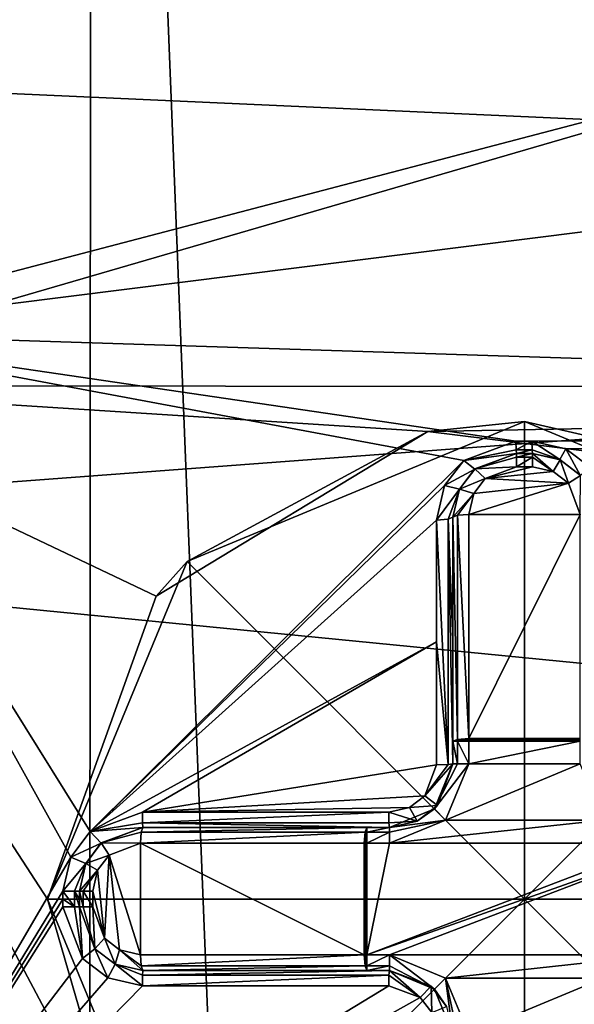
# Model space of a CAD drawing. Header units: millimetres. Extents: x -35 to 35, y -22 to 87.
# Tile 41 of 47: x -7.68 to -4.19, y 68.34 to 74.53. Entities that reach past the tile are written whole.
import ezdxf

# ---------------------------------------------------------------- set-up
doc = ezdxf.new("R2010")
doc.units = ezdxf.units.MM
doc.header["$LTSCALE"] = 65.185185
for name, color, linetype in [('261', 7, 'CONTINUOUS'), ('262', 7, 'CONTINUOUS'), ('265', 7, 'CONTINUOUS'), ('266', 7, 'CONTINUOUS'), ('267', 7, 'CONTINUOUS'), ('268', 7, 'CONTINUOUS'), ('269', 7, 'CONTINUOUS'), ('270', 7, 'CONTINUOUS'), ('282', 7, 'CONTINUOUS'), ('283', 7, 'CONTINUOUS'), ('284', 7, 'CONTINUOUS'), ('285', 7, 'CONTINUOUS'), ('286', 7, 'CONTINUOUS'), ('289', 7, 'CONTINUOUS'), ('290', 7, 'CONTINUOUS'), ('292', 7, 'CONTINUOUS'), ('294', 7, 'CONTINUOUS'), ('295', 7, 'CONTINUOUS'), ('296', 7, 'CONTINUOUS'), ('297', 7, 'CONTINUOUS'), ('298', 7, 'CONTINUOUS'), ('299', 7, 'CONTINUOUS'), ('300', 7, 'CONTINUOUS'), ('301', 7, 'CONTINUOUS'), ('302', 7, 'CONTINUOUS'), ('303', 7, 'CONTINUOUS'), ('304', 7, 'CONTINUOUS'), ('325', 7, 'CONTINUOUS'), ('326', 7, 'CONTINUOUS'), ('327', 7, 'CONTINUOUS'), ('328', 7, 'CONTINUOUS'), ('329', 7, 'CONTINUOUS'), ('330', 7, 'CONTINUOUS'), ('331', 7, 'CONTINUOUS'), ('343', 7, 'CONTINUOUS'), ('344', 7, 'CONTINUOUS'), ('345', 7, 'CONTINUOUS'), ('346', 7, 'CONTINUOUS'), ('347', 7, 'CONTINUOUS'), ('348', 7, 'CONTINUOUS'), ('349', 7, 'CONTINUOUS'), ('350', 7, 'CONTINUOUS'), ('351', 7, 'CONTINUOUS'), ('357', 7, 'CONTINUOUS'), ('358', 7, 'CONTINUOUS'), ('359', 7, 'CONTINUOUS'), ('458', 7, 'CONTINUOUS'), ('490', 7, 'CONTINUOUS'), ('493', 7, 'CONTINUOUS'), ('494', 7, 'CONTINUOUS'), ('495', 7, 'CONTINUOUS'), ('496', 7, 'CONTINUOUS')]:
    doc.layers.add(name, color=color, linetype=linetype)

msp = doc.modelspace()

# ---------------------------------------------------------------- linework, layer by layer
at = {"layer": '261', "color": 7, "linetype": 'CONTINUOUS', "true_color": 0x4d4d4d}
for points in [[(13.8082, 77.0385, 3.7066), (12.6706, 73.1444, 6.6531), (-13.9448, 76.8803, 5.1735), (13.8082, 77.0385, 3.7066)], [(-13.9448, 76.8803, 5.1735), (12.6706, 73.1444, 6.6531), (-13.0053, 74.2979, 7.0079), (-13.9448, 76.8803, 5.1735)], [(-13.0053, 74.2979, 7.0079), (12.6706, 73.1444, 6.6531), (-12.289, 71.2793, 8.0686), (-13.0053, 74.2979, 7.0079)], [(12.6706, 73.1444, 6.6531), (12.1845, 68.8803, 7.5199), (-12.289, 71.2793, 8.0686), (12.6706, 73.1444, 6.6531)], [(-12.289, 71.2793, 8.0686), (12.1845, 68.8803, 7.5199), (-12.193, 67.4863, 8.1959), (-12.289, 71.2793, 8.0686)], [(12.1845, 68.8803, 7.5199), (12.6665, 64.8737, 6.661), (-12.193, 67.4863, 8.1959), (12.1845, 68.8803, 7.5199)]]:
    msp.add_3dface(points, dxfattribs=at)
at = {"layer": '262', "color": 7, "linetype": 'CONTINUOUS', "true_color": 0x4d4d4d}
for points in [[(-9.1893, 77.986, 6.0445), (-9.1893, 72.5579, 9.2431), (9.2932, 77.3976, 5.6423), (-9.1893, 77.986, 6.0445)], [(9.2932, 77.3976, 5.6423), (-9.1893, 72.5579, 9.2431), (9.2932, 74.8814, 7.5175), (9.2932, 77.3976, 5.6423)], [(9.2932, 74.8814, 7.5175), (-9.1893, 72.5579, 9.2431), (9.2932, 71.9663, 8.6794), (9.2932, 74.8814, 7.5175)], [(-4.8815, 71.7558, 9.2812), (-4.5538, 71.8771, 9.2406), (-9.1893, 72.5579, 9.2431), (-4.8815, 71.7558, 9.2812)], [(-9.1893, 72.5579, 9.2431), (-4.5538, 71.8771, 9.2406), (9.2932, 71.9663, 8.6794), (-9.1893, 72.5579, 9.2431)], [(-7.2325, 69.4234, 9.6685), (-4.8815, 71.7558, 9.2812), (-9.1893, 72.5579, 9.2431), (-7.2325, 69.4234, 9.6685)], [(-7.3543, 69.264, 9.6774), (-7.2325, 69.4234, 9.6685), (-9.1893, 72.5579, 9.2431), (-7.3543, 69.264, 9.6774)], [(-9.1893, 66.1277, 9.4218), (-7.3543, 69.264, 9.6774), (-9.1893, 72.5579, 9.2431), (-9.1893, 66.1277, 9.4218)], [(-4.5538, 71.8771, 9.2406), (-4.4538, 71.8771, 9.2367), (9.2932, 71.9663, 8.6794), (-4.5538, 71.8771, 9.2406)], [(-4.4538, 71.8771, 9.2367), (-4.2394, 71.8288, 9.2397), (9.2932, 71.9663, 8.6794), (-4.4538, 71.8771, 9.2367)], [(-4.2394, 71.8288, 9.2397), (-4.0778, 71.7081, 9.2607), (9.2932, 71.9663, 8.6794), (-4.2394, 71.8288, 9.2397)], [(-5.0028, 71.5988, 9.3201), (-4.8815, 71.7558, 9.2812), (-7.2325, 69.4234, 9.6685), (-5.0028, 71.5988, 9.3201)], [(-5.0538, 71.3811, 9.366), (-5.0028, 71.5988, 9.3201), (-7.2325, 69.4234, 9.6685), (-5.0538, 71.3811, 9.366)], [(-5.0538, 70.6153, 9.4891), (-5.0538, 71.3811, 9.366), (-7.2325, 69.4234, 9.6685), (-5.0538, 70.6153, 9.4891)], [(-6.9038, 69.5457, 9.6514), (-5.0538, 70.6153, 9.4891), (-7.2325, 69.4234, 9.6685), (-6.9038, 69.5457, 9.6514)], [(-5.0538, 69.8433, 9.5648), (-5.0538, 70.6153, 9.4891), (-6.9038, 69.5457, 9.6514), (-5.0538, 69.8433, 9.5648)], [(-5.1272, 69.6482, 9.5792), (-5.0538, 69.8433, 9.5648), (-6.9038, 69.5457, 9.6514), (-5.1272, 69.6482, 9.5792)], [(-5.2228, 69.5757, 9.5864), (-5.1272, 69.6482, 9.5792), (-6.9038, 69.5457, 9.6514), (-5.2228, 69.5757, 9.5864)], [(-5.3538, 69.5457, 9.5927), (-5.2228, 69.5757, 9.5864), (-6.9038, 69.5457, 9.6514), (-5.3538, 69.5457, 9.5927)], [(-7.4038, 69.0496, 9.6819), (-7.3543, 69.264, 9.6774), (-9.1893, 66.1277, 9.4218), (-7.4038, 69.0496, 9.6819)], [(-7.4038, 69, 9.682), (-7.4038, 69.0496, 9.6819), (-9.1893, 66.1277, 9.4218), (-7.4038, 69, 9.682)], [(-7.4038, 68.9504, 9.6819), (-7.4038, 69, 9.682), (-9.1893, 66.1277, 9.4218), (-7.4038, 68.9504, 9.6819)], [(-7.2815, 68.6253, 9.6719), (-7.4038, 68.9504, 9.6819), (-9.1893, 66.1277, 9.4218), (-7.2815, 68.6253, 9.6719)], [(-4.126, 66.2443, 9.2519), (-4.4538, 66.1229, 9.2367), (9.2932, 68.8501, 9.0493), (-4.126, 66.2443, 9.2519)], [(9.2932, 68.8501, 9.0493), (-4.4538, 66.1229, 9.2367), (9.2932, 65.7441, 8.6021), (9.2932, 68.8501, 9.0493)], [(-7.1221, 68.5044, 9.6617), (-7.2815, 68.6253, 9.6719), (-9.1893, 66.1277, 9.4218), (-7.1221, 68.5044, 9.6617)], [(-6.9038, 68.4543, 9.6514), (-7.1221, 68.5044, 9.6617), (-9.1893, 66.1277, 9.4218), (-6.9038, 68.4543, 9.6514)], [(-5.3538, 68.4543, 9.5927), (-6.9038, 68.4543, 9.6514), (-9.1893, 66.1277, 9.4218), (-5.3538, 68.4543, 9.5927)], [(-5.1572, 68.3816, 9.5818), (-5.3538, 68.4543, 9.5927), (-9.1893, 66.1277, 9.4218), (-5.1572, 68.3816, 9.5818)], [(-5.0841, 68.2867, 9.574), (-5.1572, 68.3816, 9.5818), (-9.1893, 66.1277, 9.4218), (-5.0841, 68.2867, 9.574)]]:
    msp.add_3dface(points, dxfattribs=at)
at = {"layer": '265', "color": 7, "linetype": 'CONTINUOUS', "true_color": 0x4d4d4d}
for points in [[(-4.85, 69.9917, 10.5), (-4.85, 69.85, 10.5), (-4.15, 69.9917, 10.5), (-4.85, 69.9917, 10.5)], [(-4.15, 69.9917, 10.5), (-4.85, 69.85, 10.5), (-4.15, 69.85, 10.5), (-4.15, 69.9917, 10.5)], [(-4.85, 69.85, 10.5), (-4.9965, 69.4965, 10.5), (-4.15, 69.85, 10.5), (-4.85, 69.85, 10.5)], [(-4.15, 69.85, 10.5), (-4.9965, 69.4965, 10.5), (-4.0035, 69.4965, 10.5), (-4.15, 69.85, 10.5)], [(-4.9965, 69.4965, 10.5), (-5.35, 69.35, 10.5), (-4.0035, 69.4965, 10.5), (-4.9965, 69.4965, 10.5)], [(-4.0035, 69.4965, 10.5), (-5.35, 69.35, 10.5), (-3.65, 69.35, 10.5), (-4.0035, 69.4965, 10.5)], [(-5.4917, 68.65, 10.5), (-5.35, 68.65, 10.5), (-3.5083, 69.35, 10.5), (-5.4917, 68.65, 10.5)], [(-5.4917, 69.35, 10.5), (-5.4917, 68.65, 10.5), (-5.35, 69.35, 10.5), (-5.4917, 69.35, 10.5)], [(-5.35, 69.35, 10.5), (-5.4917, 68.65, 10.5), (-3.65, 69.35, 10.5), (-5.35, 69.35, 10.5)], [(-3.65, 69.35, 10.5), (-5.4917, 68.65, 10.5), (-3.5083, 69.35, 10.5), (-3.65, 69.35, 10.5)], [(-3.5083, 69.35, 10.5), (-5.35, 68.65, 10.5), (-3.65, 68.65, 10.5), (-3.5083, 69.35, 10.5)], [(-5.35, 68.65, 10.5), (-4.9965, 68.5035, 10.5), (-3.65, 68.65, 10.5), (-5.35, 68.65, 10.5)], [(-3.65, 68.65, 10.5), (-4.9965, 68.5035, 10.5), (-4.0035, 68.5035, 10.5), (-3.65, 68.65, 10.5)], [(-4.9965, 68.5035, 10.5), (-4.85, 68.15, 10.5), (-4.0035, 68.5035, 10.5), (-4.9965, 68.5035, 10.5)], [(-4.0035, 68.5035, 10.5), (-4.85, 68.15, 10.5), (-4.15, 68.15, 10.5), (-4.0035, 68.5035, 10.5)]]:
    msp.add_3dface(points, dxfattribs=at)
at = {"layer": '266', "color": 7, "linetype": 'CONTINUOUS', "true_color": 0x4d4d4d}
for points in [[(-4.55, 71.8, 9.3379), (-4.55, 71.8, 10.1153), (-4.45, 71.8, 9.334), (-4.55, 71.8, 9.3379)], [(-4.45, 71.8, 9.334), (-4.55, 71.8, 10.1153), (-4.45, 71.8, 10.1153), (-4.45, 71.8, 9.334)]]:
    msp.add_3dface(points, dxfattribs=at)
at = {"layer": '267', "color": 7, "linetype": 'CONTINUOUS', "true_color": 0x4d4d4d}
for points in [[(-4.95, 70.6281, 9.5882), (-4.95, 69.9917, 10.4), (-4.95, 71.4, 10.1653), (-4.95, 70.6281, 9.5882)], [(-4.95, 71.4, 9.4641), (-4.95, 70.6281, 9.5882), (-4.95, 71.4, 10.1653), (-4.95, 71.4, 9.4641)], [(-4.95, 69.85, 9.6646), (-4.95, 69.9917, 10.4), (-4.95, 70.6281, 9.5882), (-4.95, 69.85, 9.6646)], [(-4.95, 69.85, 10.4), (-4.95, 69.9917, 10.4), (-4.95, 69.85, 9.6646), (-4.95, 69.85, 10.4)]]:
    msp.add_3dface(points, dxfattribs=at)
at = {"layer": '268', "color": 7, "linetype": 'CONTINUOUS', "true_color": 0x4d4d4d}
for points in [[(-6.9, 69.45, 9.7512), (-6.9, 69.45, 10.1653), (-5.4917, 69.45, 10.4), (-6.9, 69.45, 9.7512)], [(-5.35, 69.45, 9.6925), (-6.9, 69.45, 9.7512), (-5.35, 69.45, 10.4), (-5.35, 69.45, 9.6925)], [(-5.35, 69.45, 10.4), (-6.9, 69.45, 9.7512), (-5.4917, 69.45, 10.4), (-5.35, 69.45, 10.4)]]:
    msp.add_3dface(points, dxfattribs=at)
at = {"layer": '269', "color": 7, "linetype": 'CONTINUOUS', "true_color": 0x4d4d4d}
for points in [[(-7.3, 69, 9.782), (-7.3, 68.95, 10.1153), (-7.3, 69.05, 9.7819), (-7.3, 69, 9.782)], [(-7.3, 69.05, 9.7819), (-7.3, 68.95, 10.1153), (-7.3, 69.05, 10.1153), (-7.3, 69.05, 9.7819)], [(-7.3, 68.95, 9.7819), (-7.3, 68.95, 10.1153), (-7.3, 69, 9.782), (-7.3, 68.95, 9.7819)]]:
    msp.add_3dface(points, dxfattribs=at)
at = {"layer": '270', "color": 7, "linetype": 'CONTINUOUS', "true_color": 0x4d4d4d}
for points in [[(-5.35, 68.55, 9.6925), (-5.4917, 68.55, 10.4), (-6.9, 68.55, 10.1653), (-5.35, 68.55, 9.6925)], [(-6.9, 68.55, 9.7512), (-5.35, 68.55, 9.6925), (-6.9, 68.55, 10.1653), (-6.9, 68.55, 9.7512)], [(-5.35, 68.55, 10.4), (-5.4917, 68.55, 10.4), (-5.35, 68.55, 9.6925), (-5.35, 68.55, 10.4)]]:
    msp.add_3dface(points, dxfattribs=at)
at = {"layer": '282', "color": 7, "linetype": 'CONTINUOUS', "true_color": 0x4d4d4d}
for points in [[(-4.45, 71.8, 9.334), (-4.45, 71.8, 10.1153), (-4.2759, 71.7601, 10.1203), (-4.45, 71.8, 9.334)], [(-4.2783, 71.7613, 9.337), (-4.45, 71.8, 9.334), (-4.2759, 71.7601, 10.1203), (-4.2783, 71.7613, 9.337)], [(-4.1492, 71.6637, 9.3583), (-4.2783, 71.7613, 9.337), (-4.2759, 71.7601, 10.1203), (-4.1492, 71.6637, 9.3583)], [(-4.148, 71.6623, 10.1325), (-4.1492, 71.6637, 9.3583), (-4.2759, 71.7601, 10.1203), (-4.148, 71.6623, 10.1325)]]:
    msp.add_3dface(points, dxfattribs=at)
at = {"layer": '283', "color": 7, "linetype": 'CONTINUOUS', "true_color": 0x4d4d4d}
for points in [[(-4.55, 71.8, 10.1153), (-4.55, 71.8, 9.3379), (-4.8122, 71.7021, 9.3787), (-4.55, 71.8, 10.1153)], [(-4.55, 71.8, 10.1153), (-4.8122, 71.7021, 9.3787), (-4.8121, 71.7022, 10.1275), (-4.55, 71.8, 10.1153)], [(-4.8121, 71.7022, 10.1275), (-4.9093, 71.5757, 9.4178), (-4.9095, 71.5754, 10.1434), (-4.8121, 71.7022, 10.1275)], [(-4.8122, 71.7021, 9.3787), (-4.9093, 71.5757, 9.4178), (-4.8121, 71.7022, 10.1275), (-4.8122, 71.7021, 9.3787)], [(-4.9093, 71.5757, 9.4178), (-4.95, 71.4, 9.4641), (-4.9095, 71.5754, 10.1434), (-4.9093, 71.5757, 9.4178)], [(-4.95, 71.4, 9.4641), (-4.95, 71.4, 10.1653), (-4.9095, 71.5754, 10.1434), (-4.95, 71.4, 9.4641)]]:
    msp.add_3dface(points, dxfattribs=at)
at = {"layer": '284', "color": 7, "linetype": 'CONTINUOUS', "true_color": 0x4d4d4d}
for points in [[(-6.9, 69.45, 10.1653), (-6.9, 69.45, 9.7512), (-7.163, 69.3514, 9.7684), (-6.9, 69.45, 10.1653)], [(-6.9, 69.45, 10.1653), (-7.163, 69.3514, 9.7684), (-7.1623, 69.352, 10.1325), (-6.9, 69.45, 10.1653)], [(-7.163, 69.3514, 9.7684), (-7.2606, 69.2231, 9.7773), (-7.2601, 69.2241, 10.1203), (-7.163, 69.3514, 9.7684)], [(-7.1623, 69.352, 10.1325), (-7.163, 69.3514, 9.7684), (-7.2601, 69.2241, 10.1203), (-7.1623, 69.352, 10.1325)], [(-7.3, 69.05, 9.7819), (-7.3, 69.05, 10.1153), (-7.2601, 69.2241, 10.1203), (-7.3, 69.05, 9.7819)], [(-7.2606, 69.2231, 9.7773), (-7.3, 69.05, 9.7819), (-7.2601, 69.2241, 10.1203), (-7.2606, 69.2231, 9.7773)]]:
    msp.add_3dface(points, dxfattribs=at)
at = {"layer": '285', "color": 7, "linetype": 'CONTINUOUS', "true_color": 0x4d4d4d}
for points in [[(-7.3, 68.95, 10.1153), (-7.3, 68.95, 9.7819), (-7.2022, 68.6879, 9.7718), (-7.3, 68.95, 10.1153)], [(-7.3, 68.95, 10.1153), (-7.2022, 68.6879, 9.7718), (-7.2022, 68.6879, 10.1275), (-7.3, 68.95, 10.1153)], [(-7.2022, 68.6879, 9.7718), (-7.0748, 68.5902, 9.7615), (-7.2022, 68.6879, 10.1275), (-7.2022, 68.6879, 9.7718)], [(-7.2022, 68.6879, 10.1275), (-7.0748, 68.5902, 9.7615), (-7.0754, 68.5905, 10.1434), (-7.2022, 68.6879, 10.1275)], [(-6.9, 68.55, 9.7512), (-6.9, 68.55, 10.1653), (-7.0754, 68.5905, 10.1434), (-6.9, 68.55, 9.7512)], [(-7.0748, 68.5902, 9.7615), (-6.9, 68.55, 9.7512), (-7.0754, 68.5905, 10.1434), (-7.0748, 68.5902, 9.7615)]]:
    msp.add_3dface(points, dxfattribs=at)
at = {"layer": '286', "color": 7, "linetype": 'CONTINUOUS', "true_color": 0x4d4d4d}
for points in [[(-5.0672, 69.5672, 10.4), (-4.95, 69.85, 10.4), (-5.0479, 69.5878, 9.679), (-5.0672, 69.5672, 10.4)], [(-4.95, 69.85, 10.4), (-4.95, 69.85, 9.6646), (-5.0479, 69.5878, 9.679), (-4.95, 69.85, 10.4)], [(-5.35, 69.45, 9.6925), (-5.35, 69.45, 10.4), (-5.0672, 69.5672, 10.4), (-5.35, 69.45, 9.6925)], [(-5.35, 69.45, 9.6925), (-5.0672, 69.5672, 10.4), (-5.1752, 69.4902, 9.6862), (-5.35, 69.45, 9.6925)], [(-5.1752, 69.4902, 9.6862), (-5.0672, 69.5672, 10.4), (-5.0479, 69.5878, 9.679), (-5.1752, 69.4902, 9.6862)]]:
    msp.add_3dface(points, dxfattribs=at)
at = {"layer": '289', "color": 7, "linetype": 'CONTINUOUS', "true_color": 0x4d4d4d}
for points in [[(-5.35, 68.55, 10.4), (-5.35, 68.55, 9.6925), (-5.0879, 68.4522, 9.6816), (-5.35, 68.55, 10.4)], [(-5.0672, 68.4328, 10.4), (-5.35, 68.55, 10.4), (-5.0879, 68.4522, 9.6816), (-5.0672, 68.4328, 10.4)], [(-4.9903, 68.3249, 9.6738), (-5.0672, 68.4328, 10.4), (-5.0879, 68.4522, 9.6816), (-4.9903, 68.3249, 9.6738)], [(-4.95, 68.15, 9.6646), (-4.95, 68.15, 10.4), (-5.0672, 68.4328, 10.4), (-4.95, 68.15, 9.6646)], [(-4.95, 68.15, 9.6646), (-5.0672, 68.4328, 10.4), (-4.9903, 68.3249, 9.6738), (-4.95, 68.15, 9.6646)]]:
    msp.add_3dface(points, dxfattribs=at)
at = {"layer": '290', "color": 7, "linetype": 'CONTINUOUS', "true_color": 0x4d4d4d}
for points in [[(-7.1132, 69.2765, 10.2311), (-6.9164, 68.65, 10.2639), (-6.9164, 69.35, 10.2639), (-7.1132, 69.2765, 10.2311)], [(-6.9164, 68.65, 10.2639), (-5.5082, 68.65, 10.4986), (-6.9164, 69.35, 10.2639), (-6.9164, 68.65, 10.2639)], [(-6.9164, 69.35, 10.2639), (-5.5082, 68.65, 10.4986), (-5.5082, 69.35, 10.4986), (-6.9164, 69.35, 10.2639)], [(-7.1864, 69.1804, 10.2189), (-7.1431, 68.7534, 10.2262), (-7.1132, 69.2765, 10.2311), (-7.1864, 69.1804, 10.2189)], [(-7.1431, 68.7534, 10.2262), (-7.0479, 68.6805, 10.242), (-7.1132, 69.2765, 10.2311), (-7.1431, 68.7534, 10.2262)], [(-7.0479, 68.6805, 10.242), (-6.9164, 68.65, 10.2639), (-7.1132, 69.2765, 10.2311), (-7.0479, 68.6805, 10.242)], [(-7.2164, 69.05, 10.2139), (-7.1431, 68.7534, 10.2262), (-7.1864, 69.1804, 10.2189), (-7.2164, 69.05, 10.2139)], [(-7.2164, 68.95, 10.2139), (-7.1431, 68.7534, 10.2262), (-7.2164, 69.05, 10.2139), (-7.2164, 68.95, 10.2139)]]:
    msp.add_3dface(points, dxfattribs=at)
at = {"layer": '292', "color": 7, "linetype": 'CONTINUOUS', "true_color": 0x4d4d4d}
for points in [[(-4.55, 71.7164, 10.2139), (-4.7466, 71.6431, 10.2262), (-4.45, 71.7164, 10.2139), (-4.55, 71.7164, 10.2139)], [(-4.45, 71.7164, 10.2139), (-4.7466, 71.6431, 10.2262), (-4.3196, 71.6864, 10.2189), (-4.45, 71.7164, 10.2139)], [(-4.3196, 71.6864, 10.2189), (-4.7466, 71.6431, 10.2262), (-4.2235, 71.6132, 10.2311), (-4.3196, 71.6864, 10.2189)], [(-4.85, 71.4164, 10.2639), (-4.15, 71.4164, 10.2639), (-4.2235, 71.6132, 10.2311), (-4.85, 71.4164, 10.2639)], [(-4.8195, 71.5479, 10.242), (-4.85, 71.4164, 10.2639), (-4.2235, 71.6132, 10.2311), (-4.8195, 71.5479, 10.242)], [(-4.7466, 71.6431, 10.2262), (-4.8195, 71.5479, 10.242), (-4.2235, 71.6132, 10.2311), (-4.7466, 71.6431, 10.2262)], [(-4.15, 70.0082, 10.4986), (-4.15, 71.4164, 10.2639), (-4.85, 70.0082, 10.4986), (-4.15, 70.0082, 10.4986)], [(-4.85, 70.0082, 10.4986), (-4.15, 71.4164, 10.2639), (-4.85, 71.4164, 10.2639), (-4.85, 70.0082, 10.4986)]]:
    msp.add_3dface(points, dxfattribs=at)
at = {"layer": '294', "color": 7, "linetype": 'CONTINUOUS', "true_color": 0x4d4d4d}
for points in [[(-4.2394, 71.8288, 9.2397), (-4.4538, 71.8771, 9.2367), (-4.2783, 71.7613, 9.337), (-4.2394, 71.8288, 9.2397)], [(-4.2783, 71.7613, 9.337), (-4.4538, 71.8771, 9.2367), (-4.4524, 71.8216, 9.272), (-4.2783, 71.7613, 9.337)], [(-4.45, 71.8, 9.334), (-4.2783, 71.7613, 9.337), (-4.4524, 71.8216, 9.272), (-4.45, 71.8, 9.334)], [(-4.2394, 71.8288, 9.2397), (-4.2783, 71.7613, 9.337), (-4.1492, 71.6637, 9.3583), (-4.2394, 71.8288, 9.2397)], [(-4.0778, 71.7081, 9.2607), (-4.2394, 71.8288, 9.2397), (-4.1492, 71.6637, 9.3583), (-4.0778, 71.7081, 9.2607)]]:
    msp.add_3dface(points, dxfattribs=at)
at = {"layer": '295', "color": 7, "linetype": 'CONTINUOUS', "true_color": 0x4d4d4d}
for points in [[(-4.4538, 71.8771, 9.2367), (-4.5538, 71.8771, 9.2406), (-4.5524, 71.8216, 9.2758), (-4.4538, 71.8771, 9.2367)], [(-4.4538, 71.8771, 9.2367), (-4.5524, 71.8216, 9.2758), (-4.4524, 71.8216, 9.272), (-4.4538, 71.8771, 9.2367)], [(-4.5524, 71.8216, 9.2758), (-4.55, 71.8, 9.3379), (-4.4524, 71.8216, 9.272), (-4.5524, 71.8216, 9.2758)], [(-4.55, 71.8, 9.3379), (-4.45, 71.8, 9.334), (-4.4524, 71.8216, 9.272), (-4.55, 71.8, 9.3379)]]:
    msp.add_3dface(points, dxfattribs=at)
at = {"layer": '296', "color": 7, "linetype": 'CONTINUOUS', "true_color": 0x4d4d4d}
for points in [[(-4.5538, 71.8771, 9.2406), (-4.8815, 71.7558, 9.2812), (-4.5524, 71.8216, 9.2758), (-4.5538, 71.8771, 9.2406)], [(-4.8815, 71.7558, 9.2812), (-4.55, 71.8, 9.3379), (-4.5524, 71.8216, 9.2758), (-4.8815, 71.7558, 9.2812)], [(-4.55, 71.8, 9.3379), (-4.8815, 71.7558, 9.2812), (-4.8122, 71.7021, 9.3787), (-4.55, 71.8, 9.3379)], [(-4.8815, 71.7558, 9.2812), (-5.0028, 71.5988, 9.3201), (-4.8122, 71.7021, 9.3787), (-4.8815, 71.7558, 9.2812)], [(-5.0028, 71.5988, 9.3201), (-4.9093, 71.5757, 9.4178), (-4.8122, 71.7021, 9.3787), (-5.0028, 71.5988, 9.3201)], [(-5.0028, 71.5988, 9.3201), (-5.0538, 71.3811, 9.366), (-4.9093, 71.5757, 9.4178), (-5.0028, 71.5988, 9.3201)], [(-4.9093, 71.5757, 9.4178), (-5.0538, 71.3811, 9.366), (-4.9806, 71.3864, 9.3934), (-4.9093, 71.5757, 9.4178)], [(-4.95, 71.4, 9.4641), (-4.9093, 71.5757, 9.4178), (-4.9806, 71.3864, 9.3934), (-4.95, 71.4, 9.4641)]]:
    msp.add_3dface(points, dxfattribs=at)
at = {"layer": '297', "color": 7, "linetype": 'CONTINUOUS', "true_color": 0x4d4d4d}
for points in [[(-4.95, 70.6281, 9.5882), (-4.95, 71.4, 9.4641), (-4.9806, 71.3864, 9.3934), (-4.95, 70.6281, 9.5882)], [(-5.0538, 71.3811, 9.366), (-4.9806, 69.8452, 9.5927), (-4.9806, 71.3864, 9.3934), (-5.0538, 71.3811, 9.366)], [(-5.0538, 71.3811, 9.366), (-5.0538, 70.6153, 9.4891), (-4.9806, 69.8452, 9.5927), (-5.0538, 71.3811, 9.366)], [(-4.95, 69.85, 9.6646), (-4.95, 70.6281, 9.5882), (-4.9806, 71.3864, 9.3934), (-4.95, 69.85, 9.6646)], [(-4.9806, 69.8452, 9.5927), (-4.95, 69.85, 9.6646), (-4.9806, 71.3864, 9.3934), (-4.9806, 69.8452, 9.5927)], [(-5.0538, 70.6153, 9.4891), (-5.0538, 69.8433, 9.5648), (-4.9806, 69.8452, 9.5927), (-5.0538, 70.6153, 9.4891)]]:
    msp.add_3dface(points, dxfattribs=at)
at = {"layer": '298', "color": 7, "linetype": 'CONTINUOUS', "true_color": 0x4d4d4d}
for points in [[(-4.95, 69.85, 9.6646), (-5.1272, 69.6482, 9.5792), (-5.0479, 69.5878, 9.679), (-4.95, 69.85, 9.6646)], [(-5.1272, 69.6482, 9.5792), (-4.95, 69.85, 9.6646), (-4.9806, 69.8452, 9.5927), (-5.1272, 69.6482, 9.5792)], [(-5.0538, 69.8433, 9.5648), (-5.1272, 69.6482, 9.5792), (-4.9806, 69.8452, 9.5927), (-5.0538, 69.8433, 9.5648)], [(-5.1272, 69.6482, 9.5792), (-5.2228, 69.5757, 9.5864), (-5.0479, 69.5878, 9.679), (-5.1272, 69.6482, 9.5792)], [(-5.2228, 69.5757, 9.5864), (-5.3538, 69.5457, 9.5927), (-5.1752, 69.4902, 9.6862), (-5.2228, 69.5757, 9.5864)], [(-5.1752, 69.4902, 9.6862), (-5.3538, 69.5457, 9.5927), (-5.3526, 69.4778, 9.6234), (-5.1752, 69.4902, 9.6862)], [(-5.2228, 69.5757, 9.5864), (-5.1752, 69.4902, 9.6862), (-5.0479, 69.5878, 9.679), (-5.2228, 69.5757, 9.5864)], [(-5.35, 69.45, 9.6925), (-5.1752, 69.4902, 9.6862), (-5.3526, 69.4778, 9.6234), (-5.35, 69.45, 9.6925)]]:
    msp.add_3dface(points, dxfattribs=at)
at = {"layer": '299', "color": 7, "linetype": 'CONTINUOUS', "true_color": 0x4d4d4d}
for points in [[(-5.3538, 69.5457, 9.5927), (-6.9038, 69.5457, 9.6514), (-6.9026, 69.4778, 9.6821), (-5.3538, 69.5457, 9.5927)], [(-5.3538, 69.5457, 9.5927), (-6.9026, 69.4778, 9.6821), (-5.3526, 69.4778, 9.6234), (-5.3538, 69.5457, 9.5927)], [(-6.9, 69.45, 9.7512), (-5.35, 69.45, 9.6925), (-6.9026, 69.4778, 9.6821), (-6.9, 69.45, 9.7512)], [(-6.9026, 69.4778, 9.6821), (-5.35, 69.45, 9.6925), (-5.3526, 69.4778, 9.6234), (-6.9026, 69.4778, 9.6821)]]:
    msp.add_3dface(points, dxfattribs=at)
at = {"layer": '300', "color": 7, "linetype": 'CONTINUOUS', "true_color": 0x4d4d4d}
for points in [[(-6.9038, 69.5457, 9.6514), (-7.2325, 69.4234, 9.6685), (-6.9026, 69.4778, 9.6821), (-6.9038, 69.5457, 9.6514)], [(-7.2325, 69.4234, 9.6685), (-7.3543, 69.264, 9.6774), (-7.163, 69.3514, 9.7684), (-7.2325, 69.4234, 9.6685)], [(-7.2325, 69.4234, 9.6685), (-6.9, 69.45, 9.7512), (-6.9026, 69.4778, 9.6821), (-7.2325, 69.4234, 9.6685)], [(-6.9, 69.45, 9.7512), (-7.2325, 69.4234, 9.6685), (-7.163, 69.3514, 9.7684), (-6.9, 69.45, 9.7512)], [(-7.3543, 69.264, 9.6774), (-7.2606, 69.2231, 9.7773), (-7.163, 69.3514, 9.7684), (-7.3543, 69.264, 9.6774)], [(-7.3543, 69.264, 9.6774), (-7.4038, 69.0496, 9.6819), (-7.2606, 69.2231, 9.7773), (-7.3543, 69.264, 9.6774)], [(-7.2606, 69.2231, 9.7773), (-7.4038, 69.0496, 9.6819), (-7.3306, 69.0497, 9.7098), (-7.2606, 69.2231, 9.7773)], [(-7.3, 69.05, 9.7819), (-7.2606, 69.2231, 9.7773), (-7.3306, 69.0497, 9.7098), (-7.3, 69.05, 9.7819)]]:
    msp.add_3dface(points, dxfattribs=at)
at = {"layer": '301', "color": 7, "linetype": 'CONTINUOUS', "true_color": 0x4d4d4d}
for points in [[(-7.4038, 69.0496, 9.6819), (-7.3306, 68.9503, 9.7098), (-7.3306, 69.0497, 9.7098), (-7.4038, 69.0496, 9.6819)], [(-7.4038, 69.0496, 9.6819), (-7.4038, 69, 9.682), (-7.3306, 68.9503, 9.7098), (-7.4038, 69.0496, 9.6819)], [(-7.3, 69, 9.782), (-7.3, 69.05, 9.7819), (-7.3306, 69.0497, 9.7098), (-7.3, 69, 9.782)], [(-7.3, 68.95, 9.7819), (-7.3, 69, 9.782), (-7.3306, 69.0497, 9.7098), (-7.3, 68.95, 9.7819)], [(-7.3306, 68.9503, 9.7098), (-7.3, 68.95, 9.7819), (-7.3306, 69.0497, 9.7098), (-7.3306, 68.9503, 9.7098)], [(-7.4038, 69, 9.682), (-7.4038, 68.9504, 9.6819), (-7.3306, 68.9503, 9.7098), (-7.4038, 69, 9.682)]]:
    msp.add_3dface(points, dxfattribs=at)
at = {"layer": '302', "color": 7, "linetype": 'CONTINUOUS', "true_color": 0x4d4d4d}
for points in [[(-7.4038, 68.9504, 9.6819), (-7.2815, 68.6253, 9.6719), (-7.3306, 68.9503, 9.7098), (-7.4038, 68.9504, 9.6819)], [(-7.2815, 68.6253, 9.6719), (-7.3, 68.95, 9.7819), (-7.3306, 68.9503, 9.7098), (-7.2815, 68.6253, 9.6719)], [(-7.3, 68.95, 9.7819), (-7.2815, 68.6253, 9.6719), (-7.2022, 68.6879, 9.7718), (-7.3, 68.95, 9.7819)], [(-7.2815, 68.6253, 9.6719), (-7.1221, 68.5044, 9.6617), (-7.2022, 68.6879, 9.7718), (-7.2815, 68.6253, 9.6719)], [(-7.1221, 68.5044, 9.6617), (-7.0748, 68.5902, 9.7615), (-7.2022, 68.6879, 9.7718), (-7.1221, 68.5044, 9.6617)], [(-7.1221, 68.5044, 9.6617), (-6.9038, 68.4543, 9.6514), (-7.0748, 68.5902, 9.7615), (-7.1221, 68.5044, 9.6617)], [(-7.0748, 68.5902, 9.7615), (-6.9038, 68.4543, 9.6514), (-6.9026, 68.5222, 9.6821), (-7.0748, 68.5902, 9.7615)], [(-6.9, 68.55, 9.7512), (-7.0748, 68.5902, 9.7615), (-6.9026, 68.5222, 9.6821), (-6.9, 68.55, 9.7512)]]:
    msp.add_3dface(points, dxfattribs=at)
at = {"layer": '303', "color": 7, "linetype": 'CONTINUOUS', "true_color": 0x4d4d4d}
for points in [[(-6.9038, 68.4543, 9.6514), (-5.3538, 68.4543, 9.5927), (-5.3526, 68.5222, 9.6234), (-6.9038, 68.4543, 9.6514)], [(-6.9038, 68.4543, 9.6514), (-5.3526, 68.5222, 9.6234), (-6.9026, 68.5222, 9.6821), (-6.9038, 68.4543, 9.6514)], [(-5.35, 68.55, 9.6925), (-6.9, 68.55, 9.7512), (-6.9026, 68.5222, 9.6821), (-5.35, 68.55, 9.6925)], [(-5.3526, 68.5222, 9.6234), (-5.35, 68.55, 9.6925), (-6.9026, 68.5222, 9.6821), (-5.3526, 68.5222, 9.6234)]]:
    msp.add_3dface(points, dxfattribs=at)
at = {"layer": '304', "color": 7, "linetype": 'CONTINUOUS', "true_color": 0x4d4d4d}
for points in [[(-5.3538, 68.4543, 9.5927), (-5.1572, 68.3816, 9.5818), (-5.3526, 68.5222, 9.6234), (-5.3538, 68.4543, 9.5927)], [(-5.1572, 68.3816, 9.5818), (-5.35, 68.55, 9.6925), (-5.3526, 68.5222, 9.6234), (-5.1572, 68.3816, 9.5818)], [(-5.35, 68.55, 9.6925), (-5.1572, 68.3816, 9.5818), (-5.0879, 68.4522, 9.6816), (-5.35, 68.55, 9.6925)], [(-5.1572, 68.3816, 9.5818), (-5.0841, 68.2867, 9.574), (-5.0879, 68.4522, 9.6816), (-5.1572, 68.3816, 9.5818)], [(-5.0841, 68.2867, 9.574), (-4.9903, 68.3249, 9.6738), (-5.0879, 68.4522, 9.6816), (-5.0841, 68.2867, 9.574)]]:
    msp.add_3dface(points, dxfattribs=at)
at = {"layer": '325', "color": 7, "linetype": 'CONTINUOUS', "true_color": 0x4d4d4d}
for points in [[(-4.15, 70.0082, 10.4986), (-4.85, 70.0082, 10.4986), (-4.85, 70, 10.4997), (-4.15, 70.0082, 10.4986)], [(-4.15, 70.0082, 10.4986), (-4.85, 70, 10.4997), (-4.15, 70, 10.4997), (-4.15, 70.0082, 10.4986)], [(-4.85, 69.9917, 10.5), (-4.15, 69.9917, 10.5), (-4.15, 70, 10.4997), (-4.85, 69.9917, 10.5)], [(-4.85, 70, 10.4997), (-4.85, 69.9917, 10.5), (-4.15, 70, 10.4997), (-4.85, 70, 10.4997)]]:
    msp.add_3dface(points, dxfattribs=at)
at = {"layer": '326', "color": 7, "linetype": 'CONTINUOUS', "true_color": 0x4d4d4d}
for points in [[(-4.95, 69.9917, 10.4), (-4.95, 69.85, 10.4), (-4.9207, 69.85, 10.4707), (-4.95, 69.9917, 10.4)], [(-4.95, 69.9917, 10.4), (-4.9207, 69.85, 10.4707), (-4.9207, 69.9917, 10.4707), (-4.95, 69.9917, 10.4)], [(-4.85, 69.85, 10.5), (-4.85, 69.9917, 10.5), (-4.9207, 69.9917, 10.4707), (-4.85, 69.85, 10.5)], [(-4.9207, 69.85, 10.4707), (-4.85, 69.85, 10.5), (-4.9207, 69.9917, 10.4707), (-4.9207, 69.85, 10.4707)]]:
    msp.add_3dface(points, dxfattribs=at)
at = {"layer": '327', "color": 7, "linetype": 'CONTINUOUS', "true_color": 0x4d4d4d}
for points in [[(-4.9965, 69.4965, 10.5), (-4.85, 69.85, 10.5), (-5.0672, 69.5672, 10.4), (-4.9965, 69.4965, 10.5)], [(-5.0672, 69.5672, 10.4), (-4.85, 69.85, 10.5), (-4.9207, 69.85, 10.4707), (-5.0672, 69.5672, 10.4)], [(-4.95, 69.85, 10.4), (-5.0672, 69.5672, 10.4), (-4.9207, 69.85, 10.4707), (-4.95, 69.85, 10.4)], [(-5.35, 69.45, 10.4), (-4.9965, 69.4965, 10.5), (-5.0672, 69.5672, 10.4), (-5.35, 69.45, 10.4)], [(-5.35, 69.35, 10.5), (-4.9965, 69.4965, 10.5), (-5.35, 69.4207, 10.4707), (-5.35, 69.35, 10.5)], [(-4.9965, 69.4965, 10.5), (-5.35, 69.45, 10.4), (-5.35, 69.4207, 10.4707), (-4.9965, 69.4965, 10.5)]]:
    msp.add_3dface(points, dxfattribs=at)
at = {"layer": '328', "color": 7, "linetype": 'CONTINUOUS', "true_color": 0x4d4d4d}
for points in [[(-5.35, 69.45, 10.4), (-5.4917, 69.45, 10.4), (-5.4917, 69.4207, 10.4707), (-5.35, 69.45, 10.4)], [(-5.35, 69.4207, 10.4707), (-5.35, 69.45, 10.4), (-5.4917, 69.4207, 10.4707), (-5.35, 69.4207, 10.4707)], [(-5.4917, 69.35, 10.5), (-5.35, 69.35, 10.5), (-5.35, 69.4207, 10.4707), (-5.4917, 69.35, 10.5)], [(-5.4917, 69.35, 10.5), (-5.35, 69.4207, 10.4707), (-5.4917, 69.4207, 10.4707), (-5.4917, 69.35, 10.5)]]:
    msp.add_3dface(points, dxfattribs=at)
at = {"layer": '329', "color": 7, "linetype": 'CONTINUOUS', "true_color": 0x4d4d4d}
for points in [[(-5.5082, 69.35, 10.4986), (-5.5082, 68.65, 10.4986), (-5.5, 68.65, 10.4997), (-5.5082, 69.35, 10.4986)], [(-5.5, 69.35, 10.4997), (-5.5082, 69.35, 10.4986), (-5.5, 68.65, 10.4997), (-5.5, 69.35, 10.4997)], [(-5.4917, 68.65, 10.5), (-5.4917, 69.35, 10.5), (-5.5, 69.35, 10.4997), (-5.4917, 68.65, 10.5)], [(-5.4917, 68.65, 10.5), (-5.5, 69.35, 10.4997), (-5.5, 68.65, 10.4997), (-5.4917, 68.65, 10.5)]]:
    msp.add_3dface(points, dxfattribs=at)
at = {"layer": '330', "color": 7, "linetype": 'CONTINUOUS', "true_color": 0x4d4d4d}
for points in [[(-5.35, 68.65, 10.5), (-5.4917, 68.65, 10.5), (-5.4917, 68.5793, 10.4707), (-5.35, 68.65, 10.5)], [(-5.35, 68.5793, 10.4707), (-5.35, 68.65, 10.5), (-5.4917, 68.5793, 10.4707), (-5.35, 68.5793, 10.4707)], [(-5.4917, 68.55, 10.4), (-5.35, 68.55, 10.4), (-5.35, 68.5793, 10.4707), (-5.4917, 68.55, 10.4)], [(-5.4917, 68.55, 10.4), (-5.35, 68.5793, 10.4707), (-5.4917, 68.5793, 10.4707), (-5.4917, 68.55, 10.4)]]:
    msp.add_3dface(points, dxfattribs=at)
at = {"layer": '331', "color": 7, "linetype": 'CONTINUOUS', "true_color": 0x4d4d4d}
for points in [[(-4.9965, 68.5035, 10.5), (-5.35, 68.65, 10.5), (-5.0672, 68.4328, 10.4), (-4.9965, 68.5035, 10.5)], [(-5.0672, 68.4328, 10.4), (-5.35, 68.65, 10.5), (-5.35, 68.5793, 10.4707), (-5.0672, 68.4328, 10.4)], [(-5.35, 68.55, 10.4), (-5.0672, 68.4328, 10.4), (-5.35, 68.5793, 10.4707), (-5.35, 68.55, 10.4)], [(-4.95, 68.15, 10.4), (-4.9965, 68.5035, 10.5), (-5.0672, 68.4328, 10.4), (-4.95, 68.15, 10.4)], [(-4.85, 68.15, 10.5), (-4.9965, 68.5035, 10.5), (-4.9207, 68.15, 10.4707), (-4.85, 68.15, 10.5)], [(-4.9965, 68.5035, 10.5), (-4.95, 68.15, 10.4), (-4.9207, 68.15, 10.4707), (-4.9965, 68.5035, 10.5)]]:
    msp.add_3dface(points, dxfattribs=at)
at = {"layer": '343', "color": 7, "linetype": 'CONTINUOUS', "true_color": 0x4d4d4d}
for points in [[(-4.45, 71.8, 10.1153), (-4.3196, 71.6864, 10.2189), (-4.2759, 71.7601, 10.1203), (-4.45, 71.8, 10.1153)], [(-4.3196, 71.6864, 10.2189), (-4.45, 71.8, 10.1153), (-4.45, 71.7763, 10.1799), (-4.3196, 71.6864, 10.2189)], [(-4.45, 71.7164, 10.2139), (-4.3196, 71.6864, 10.2189), (-4.45, 71.7763, 10.1799), (-4.45, 71.7164, 10.2139)], [(-4.3196, 71.6864, 10.2189), (-4.2235, 71.6132, 10.2311), (-4.2759, 71.7601, 10.1203), (-4.3196, 71.6864, 10.2189)], [(-4.2235, 71.6132, 10.2311), (-4.148, 71.6623, 10.1325), (-4.2759, 71.7601, 10.1203), (-4.2235, 71.6132, 10.2311)], [(-4.2235, 71.6132, 10.2311), (-4.15, 71.4164, 10.2639), (-4.148, 71.6623, 10.1325), (-4.2235, 71.6132, 10.2311)]]:
    msp.add_3dface(points, dxfattribs=at)
at = {"layer": '344', "color": 7, "linetype": 'CONTINUOUS', "true_color": 0x4d4d4d}
for points in [[(-4.45, 71.8, 10.1153), (-4.55, 71.8, 10.1153), (-4.55, 71.7763, 10.1799), (-4.45, 71.8, 10.1153)], [(-4.45, 71.7763, 10.1799), (-4.45, 71.8, 10.1153), (-4.55, 71.7763, 10.1799), (-4.45, 71.7763, 10.1799)], [(-4.55, 71.7164, 10.2139), (-4.45, 71.7164, 10.2139), (-4.45, 71.7763, 10.1799), (-4.55, 71.7164, 10.2139)], [(-4.55, 71.7164, 10.2139), (-4.45, 71.7763, 10.1799), (-4.55, 71.7763, 10.1799), (-4.55, 71.7164, 10.2139)]]:
    msp.add_3dface(points, dxfattribs=at)
at = {"layer": '345', "color": 7, "linetype": 'CONTINUOUS', "true_color": 0x4d4d4d}
for points in [[(-4.55, 71.8, 10.1153), (-4.8121, 71.7022, 10.1275), (-4.55, 71.7763, 10.1799), (-4.55, 71.8, 10.1153)], [(-4.8121, 71.7022, 10.1275), (-4.55, 71.7164, 10.2139), (-4.55, 71.7763, 10.1799), (-4.8121, 71.7022, 10.1275)], [(-4.7466, 71.6431, 10.2262), (-4.55, 71.7164, 10.2139), (-4.8121, 71.7022, 10.1275), (-4.7466, 71.6431, 10.2262)], [(-4.7466, 71.6431, 10.2262), (-4.8121, 71.7022, 10.1275), (-4.9095, 71.5754, 10.1434), (-4.7466, 71.6431, 10.2262)], [(-4.8195, 71.5479, 10.242), (-4.7466, 71.6431, 10.2262), (-4.9095, 71.5754, 10.1434), (-4.8195, 71.5479, 10.242)], [(-4.95, 71.4, 10.1653), (-4.8195, 71.5479, 10.242), (-4.9095, 71.5754, 10.1434), (-4.95, 71.4, 10.1653)], [(-4.8195, 71.5479, 10.242), (-4.95, 71.4, 10.1653), (-4.9207, 71.4116, 10.235), (-4.8195, 71.5479, 10.242)], [(-4.85, 71.4164, 10.2639), (-4.8195, 71.5479, 10.242), (-4.9207, 71.4116, 10.235), (-4.85, 71.4164, 10.2639)]]:
    msp.add_3dface(points, dxfattribs=at)
at = {"layer": '346', "color": 7, "linetype": 'CONTINUOUS', "true_color": 0x4d4d4d}
for points in [[(-4.9207, 71.4116, 10.235), (-4.95, 71.4, 10.1653), (-4.9207, 70.0033, 10.4697), (-4.9207, 71.4116, 10.235)], [(-4.95, 71.4, 10.1653), (-4.95, 69.9917, 10.4), (-4.9207, 70.0033, 10.4697), (-4.95, 71.4, 10.1653)], [(-4.85, 70.0082, 10.4986), (-4.85, 71.4164, 10.2639), (-4.9207, 71.4116, 10.235), (-4.85, 70.0082, 10.4986)], [(-4.85, 70.0082, 10.4986), (-4.9207, 71.4116, 10.235), (-4.9207, 70.0033, 10.4697), (-4.85, 70.0082, 10.4986)]]:
    msp.add_3dface(points, dxfattribs=at)
at = {"layer": '347', "color": 7, "linetype": 'CONTINUOUS', "true_color": 0x4d4d4d}
for points in [[(-6.9164, 69.35, 10.2639), (-5.5082, 69.35, 10.4986), (-5.5033, 69.4207, 10.4698), (-6.9164, 69.35, 10.2639)], [(-6.9116, 69.4207, 10.235), (-6.9164, 69.35, 10.2639), (-5.5033, 69.4207, 10.4698), (-6.9116, 69.4207, 10.235)], [(-5.4917, 69.45, 10.4), (-6.9, 69.45, 10.1653), (-6.9116, 69.4207, 10.235), (-5.4917, 69.45, 10.4)], [(-5.4917, 69.45, 10.4), (-6.9116, 69.4207, 10.235), (-5.5033, 69.4207, 10.4698), (-5.4917, 69.45, 10.4)]]:
    msp.add_3dface(points, dxfattribs=at)
at = {"layer": '348', "color": 7, "linetype": 'CONTINUOUS', "true_color": 0x4d4d4d}
for points in [[(-6.9, 69.45, 10.1653), (-7.1623, 69.352, 10.1325), (-6.9116, 69.4207, 10.235), (-6.9, 69.45, 10.1653)], [(-7.1623, 69.352, 10.1325), (-6.9164, 69.35, 10.2639), (-6.9116, 69.4207, 10.235), (-7.1623, 69.352, 10.1325)], [(-7.1132, 69.2765, 10.2311), (-7.1623, 69.352, 10.1325), (-7.2601, 69.2241, 10.1203), (-7.1132, 69.2765, 10.2311)], [(-7.1132, 69.2765, 10.2311), (-6.9164, 69.35, 10.2639), (-7.1623, 69.352, 10.1325), (-7.1132, 69.2765, 10.2311)], [(-7.1864, 69.1804, 10.2189), (-7.1132, 69.2765, 10.2311), (-7.2601, 69.2241, 10.1203), (-7.1864, 69.1804, 10.2189)], [(-7.3, 69.05, 10.1153), (-7.1864, 69.1804, 10.2189), (-7.2601, 69.2241, 10.1203), (-7.3, 69.05, 10.1153)], [(-7.1864, 69.1804, 10.2189), (-7.3, 69.05, 10.1153), (-7.2763, 69.05, 10.1799), (-7.1864, 69.1804, 10.2189)], [(-7.2164, 69.05, 10.2139), (-7.1864, 69.1804, 10.2189), (-7.2763, 69.05, 10.1799), (-7.2164, 69.05, 10.2139)]]:
    msp.add_3dface(points, dxfattribs=at)
at = {"layer": '349', "color": 7, "linetype": 'CONTINUOUS', "true_color": 0x4d4d4d}
for points in [[(-7.3, 69.05, 10.1153), (-7.3, 68.95, 10.1153), (-7.2763, 68.95, 10.1799), (-7.3, 69.05, 10.1153)], [(-7.3, 69.05, 10.1153), (-7.2763, 68.95, 10.1799), (-7.2763, 69.05, 10.1799), (-7.3, 69.05, 10.1153)], [(-7.2164, 68.95, 10.2139), (-7.2164, 69.05, 10.2139), (-7.2763, 69.05, 10.1799), (-7.2164, 68.95, 10.2139)], [(-7.2763, 68.95, 10.1799), (-7.2164, 68.95, 10.2139), (-7.2763, 69.05, 10.1799), (-7.2763, 68.95, 10.1799)]]:
    msp.add_3dface(points, dxfattribs=at)
at = {"layer": '350', "color": 7, "linetype": 'CONTINUOUS', "true_color": 0x4d4d4d}
for points in [[(-7.3, 68.95, 10.1153), (-7.2022, 68.6879, 10.1275), (-7.2763, 68.95, 10.1799), (-7.3, 68.95, 10.1153)], [(-7.2022, 68.6879, 10.1275), (-7.2164, 68.95, 10.2139), (-7.2763, 68.95, 10.1799), (-7.2022, 68.6879, 10.1275)], [(-7.1431, 68.7534, 10.2262), (-7.2164, 68.95, 10.2139), (-7.2022, 68.6879, 10.1275), (-7.1431, 68.7534, 10.2262)], [(-7.1431, 68.7534, 10.2262), (-7.2022, 68.6879, 10.1275), (-7.0754, 68.5905, 10.1434), (-7.1431, 68.7534, 10.2262)], [(-7.0479, 68.6805, 10.242), (-7.1431, 68.7534, 10.2262), (-7.0754, 68.5905, 10.1434), (-7.0479, 68.6805, 10.242)], [(-6.9, 68.55, 10.1653), (-7.0479, 68.6805, 10.242), (-7.0754, 68.5905, 10.1434), (-6.9, 68.55, 10.1653)], [(-7.0479, 68.6805, 10.242), (-6.9, 68.55, 10.1653), (-6.9116, 68.5793, 10.235), (-7.0479, 68.6805, 10.242)], [(-6.9164, 68.65, 10.2639), (-7.0479, 68.6805, 10.242), (-6.9116, 68.5793, 10.235), (-6.9164, 68.65, 10.2639)]]:
    msp.add_3dface(points, dxfattribs=at)
at = {"layer": '351', "color": 7, "linetype": 'CONTINUOUS', "true_color": 0x4d4d4d}
for points in [[(-5.5082, 68.65, 10.4986), (-6.9164, 68.65, 10.2639), (-6.9116, 68.5793, 10.235), (-5.5082, 68.65, 10.4986)], [(-5.5082, 68.65, 10.4986), (-6.9116, 68.5793, 10.235), (-5.5033, 68.5793, 10.4697), (-5.5082, 68.65, 10.4986)], [(-6.9116, 68.5793, 10.235), (-6.9, 68.55, 10.1653), (-5.5033, 68.5793, 10.4697), (-6.9116, 68.5793, 10.235)], [(-6.9, 68.55, 10.1653), (-5.4917, 68.55, 10.4), (-5.5033, 68.5793, 10.4697), (-6.9, 68.55, 10.1653)]]:
    msp.add_3dface(points, dxfattribs=at)
at = {"layer": '357', "color": 7, "linetype": 'CONTINUOUS', "true_color": 0x4d4d4d}
for points in [[(-5.5033, 69.4207, 10.4698), (-5.5082, 69.35, 10.4986), (-5.4917, 69.4207, 10.4707), (-5.5033, 69.4207, 10.4698)], [(-5.5082, 69.35, 10.4986), (-5.5, 69.35, 10.4997), (-5.4917, 69.4207, 10.4707), (-5.5082, 69.35, 10.4986)], [(-5.4917, 69.45, 10.4), (-5.5033, 69.4207, 10.4698), (-5.4917, 69.4207, 10.4707), (-5.4917, 69.45, 10.4)], [(-5.5, 69.35, 10.4997), (-5.4917, 69.35, 10.5), (-5.4917, 69.4207, 10.4707), (-5.5, 69.35, 10.4997)]]:
    msp.add_3dface(points, dxfattribs=at)
at = {"layer": '358', "color": 7, "linetype": 'CONTINUOUS', "true_color": 0x4d4d4d}
for points in [[(-5.5082, 68.65, 10.4986), (-5.5033, 68.5793, 10.4697), (-5.5, 68.65, 10.4997), (-5.5082, 68.65, 10.4986)], [(-5.4917, 68.5793, 10.4707), (-5.4917, 68.65, 10.5), (-5.5033, 68.5793, 10.4697), (-5.4917, 68.5793, 10.4707)], [(-5.5033, 68.5793, 10.4697), (-5.4917, 68.65, 10.5), (-5.5, 68.65, 10.4997), (-5.5033, 68.5793, 10.4697)], [(-5.4917, 68.55, 10.4), (-5.4917, 68.5793, 10.4707), (-5.5033, 68.5793, 10.4697), (-5.4917, 68.55, 10.4)]]:
    msp.add_3dface(points, dxfattribs=at)
at = {"layer": '359', "color": 7, "linetype": 'CONTINUOUS', "true_color": 0x4d4d4d}
for points in [[(-4.9207, 70.0033, 10.4697), (-4.95, 69.9917, 10.4), (-4.9207, 69.9917, 10.4707), (-4.9207, 70.0033, 10.4697)], [(-4.85, 70.0082, 10.4986), (-4.9207, 70.0033, 10.4697), (-4.85, 70, 10.4997), (-4.85, 70.0082, 10.4986)], [(-4.85, 69.9917, 10.5), (-4.9207, 70.0033, 10.4697), (-4.9207, 69.9917, 10.4707), (-4.85, 69.9917, 10.5)], [(-4.9207, 70.0033, 10.4697), (-4.85, 69.9917, 10.5), (-4.85, 70, 10.4997), (-4.9207, 70.0033, 10.4697)]]:
    msp.add_3dface(points, dxfattribs=at)
at = {"layer": '458', "linetype": 'CONTINUOUS'}
for points in [[(-10.1284, 0.5, 10.9282), (-7.2869, 0.5, 12.9966), (-10.0814, 86.5, 10.9715), (-10.1284, 0.5, 10.9282)], [(-10.0814, 86.5, 10.9715), (-7.2869, 0.5, 12.9966), (-7.2211, 86.5, 13.0332), (-10.0814, 86.5, 10.9715)], [(-7.2869, 0.5, 12.9966), (-3.7879, 0.5, 14.4105), (-7.2211, 86.5, 13.0332), (-7.2869, 0.5, 12.9966)], [(-7.2211, 86.5, 13.0332), (-3.7879, 0.5, 14.4105), (-3.7156, 86.5, 14.4293), (-7.2211, 86.5, 13.0332)]]:
    msp.add_3dface(points, dxfattribs=at)
at = {"layer": '490', "linetype": 'CONTINUOUS'}
for points in [[(-9.6, 72.2238, 9.4388), (-9.6, 77.8602, 6.3067), (9.7, 77.8333, 6.3322), (-9.6, 72.2238, 9.4388)], [(9.7, 72.2119, 9.4418), (-9.6, 72.2238, 9.4388), (9.7, 77.8333, 6.3322), (9.7, 72.2119, 9.4418)], [(-9.6, 65.7757, 9.4386), (-9.6, 72.2238, 9.4388), (-7.0374, 67.4, 9.75), (-9.6, 65.7757, 9.4386)], [(-9.6, 72.2238, 9.4388), (9.7, 72.2119, 9.4418), (-5.108, 71.9375, 9.5097), (-9.6, 72.2238, 9.4388)], [(-7.0374, 67.4, 9.75), (-9.6, 72.2238, 9.4388), (-7.5, 69, 9.85), (-7.0374, 67.4, 9.75)], [(-7.5, 69, 9.85), (-9.6, 72.2238, 9.4388), (-6.818, 70.904, 9.7082), (-7.5, 69, 9.85)], [(-6.818, 70.904, 9.7082), (-9.6, 72.2238, 9.4388), (-5.108, 71.9375, 9.5097), (-6.818, 70.904, 9.7082)], [(-5.108, 71.9375, 9.5097), (9.7, 72.2119, 9.4418), (-3.1913, 71.7004, 9.5631), (-5.108, 71.9375, 9.5097)]]:
    msp.add_3dface(points, dxfattribs=at)
at = {"layer": '493', "linetype": 'CONTINUOUS'}
for points in [[(-7.0374, 67.4, 9.75), (-7.5, 69, 9.85), (-6.6213, 66.8787, 11), (-7.0374, 67.4, 9.75)], [(-6.6213, 66.8787, 11), (-7.5, 69, 9.85), (-7.5, 69, 11), (-6.6213, 66.8787, 11)]]:
    msp.add_3dface(points, dxfattribs=at)
at = {"layer": '494', "linetype": 'CONTINUOUS'}
for points in [[(-6.6213, 66.8787, 11), (-7.5, 69, 11), (-4.5, 69, 11.8038), (-6.6213, 66.8787, 11)], [(-4.5, 66, 11), (-6.6213, 66.8787, 11), (-4.5, 69, 11.8038), (-4.5, 66, 11)], [(-1.5, 69, 11), (-2.3787, 66.8787, 11), (-4.5, 69, 11.8038), (-1.5, 69, 11)], [(-2.3787, 66.8787, 11), (-4.5, 66, 11), (-4.5, 69, 11.8038), (-2.3787, 66.8787, 11)]]:
    msp.add_3dface(points, dxfattribs=at)
at = {"layer": '495', "linetype": 'CONTINUOUS'}
for points in [[(-6.6213, 71.1213, 11), (-5.108, 71.9375, 9.5097), (-4.5, 72, 11), (-6.6213, 71.1213, 11)], [(-5.108, 71.9375, 9.5097), (-3.1913, 71.7004, 9.5631), (-4.5, 72, 11), (-5.108, 71.9375, 9.5097)], [(-4.5, 72, 11), (-3.1913, 71.7004, 9.5631), (-2.3787, 71.1213, 11), (-4.5, 72, 11)], [(-6.818, 70.904, 9.7082), (-5.108, 71.9375, 9.5097), (-6.6213, 71.1213, 11), (-6.818, 70.904, 9.7082)], [(-7.5, 69, 11), (-6.818, 70.904, 9.7082), (-6.6213, 71.1213, 11), (-7.5, 69, 11)], [(-7.5, 69, 9.85), (-6.818, 70.904, 9.7082), (-7.5, 69, 11), (-7.5, 69, 9.85)]]:
    msp.add_3dface(points, dxfattribs=at)
at = {"layer": '496', "linetype": 'CONTINUOUS'}
for points in [[(-4.5, 69, 11.8038), (-6.6213, 71.1213, 11), (-4.5, 72, 11), (-4.5, 69, 11.8038)], [(-4.5, 69, 11.8038), (-4.5, 72, 11), (-2.3787, 71.1213, 11), (-4.5, 69, 11.8038)], [(-4.5, 69, 11.8038), (-7.5, 69, 11), (-6.6213, 71.1213, 11), (-4.5, 69, 11.8038)], [(-1.5, 69, 11), (-4.5, 69, 11.8038), (-2.3787, 71.1213, 11), (-1.5, 69, 11)]]:
    msp.add_3dface(points, dxfattribs=at)

doc.saveas('drawing.dxf')
